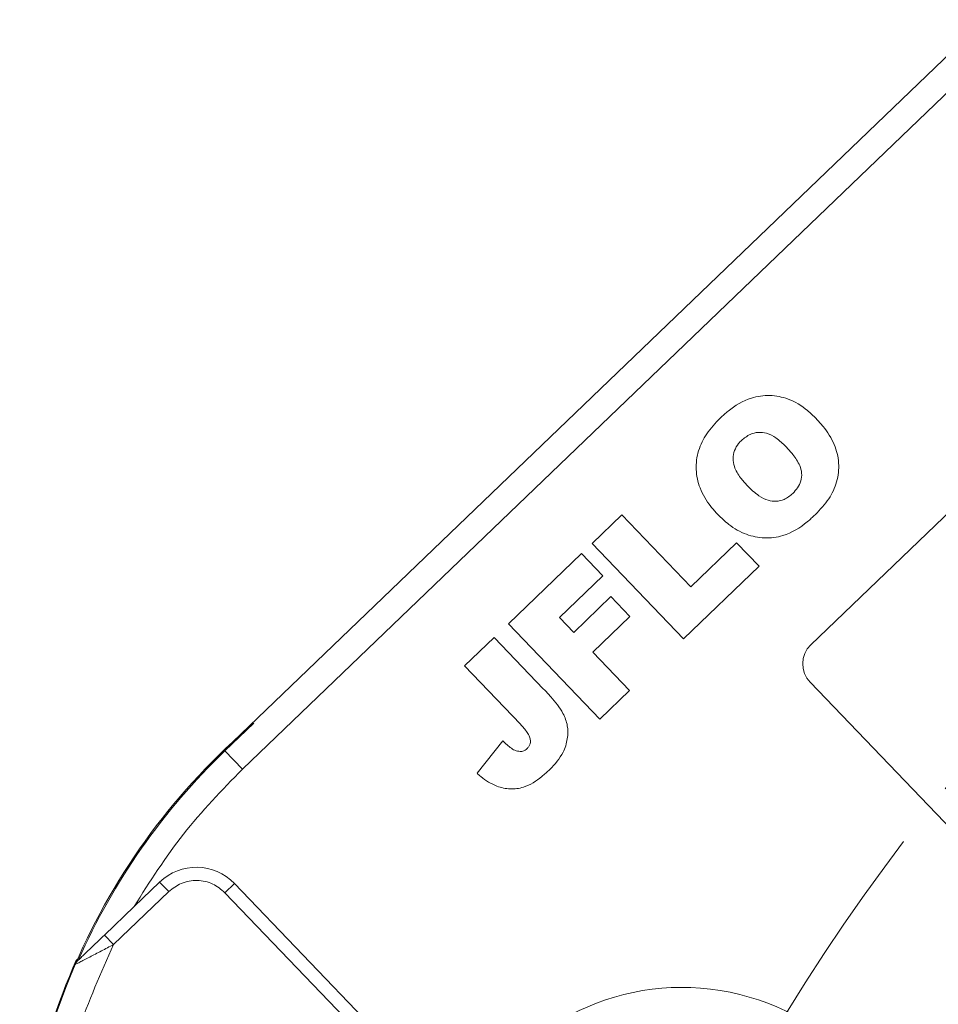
# Model space of a CAD drawing. Header units: millimetres. Extents: x 8853 to 11418, y 45 to 1005.
# Tile 25 of 256: x 9252 to 9287, y 563 to 600. Entities that reach past the tile are written whole.
import ezdxf

# ---------------------------------------------------------------- set-up
doc = ezdxf.new("R2010")
doc.units = ezdxf.units.MM
doc.linetypes.add('CENTERX2', pattern=[20.32, 12.7, -2.54, 2.54, -2.54])

msp = doc.modelspace()

# ---------------------------------------------------------------- linework, layer by layer
at = {"color": 7, "linetype": 'Continuous', "lineweight": 15}
for p, q in [((9288.926, 600.047), (9260.21, 572.469)), ((9260.903, 571.747), (9290.425, 600.101)), ((9282.398, 576.447), (9288.168, 581.988)), ((9274.124, 580.286), (9275.248, 581.365)), ((9275.248, 581.365), (9277.857, 578.649)), ((9277.587, 576.679), (9274.124, 580.286)), ((9277.857, 578.649), (9279.589, 580.313)), ((9279.589, 580.313), (9280.444, 579.423)), ((9270.961, 577.248), (9273.724, 579.902)), ((9273.724, 579.902), (9274.534, 579.059)), ((9280.444, 579.423), (9277.587, 576.679)), ((9274.534, 579.059), (9272.895, 577.484)), ((9273.434, 576.922), (9274.839, 578.272)), ((9274.839, 578.272), (9275.559, 577.523)), ((9272.895, 577.484), (9273.434, 576.922)), ((9275.559, 577.523), (9274.154, 576.173)), ((9274.424, 573.642), (9270.961, 577.248)), ((9269.297, 575.65), (9270.421, 576.729)), ((9270.421, 576.729), (9272.295, 574.778)), ((9274.154, 576.173), (9275.548, 574.721)), ((9271.416, 573.443), (9269.297, 575.65)), ((9298.301, 558.445), (9282.37, 575.033)), ((9275.548, 574.721), (9274.424, 573.642)), ((9261.336, 573.486), (9260.242, 572.435)), ((9270.755, 572.819), (9269.775, 571.589)), ((9260.903, 571.747), (9260.242, 572.435)), ((9257.772, 567.476), (9256.807, 566.549)), ((9257.772, 567.476), (9258.118, 567.115)), ((9260.6, 567.418), (9260.239, 567.072)), ((9260.6, 567.418), (9269.347, 558.31)), ((9256.03, 565.11), (9258.118, 567.115)), ((9260.239, 567.072), (9269.13, 557.814)), ((9256.807, 566.549), (9255.684, 565.471)), ((9255.684, 565.471), (9256.03, 565.11))]:
    msp.add_line(p, q, dxfattribs=at)
at = {"color": 1, "linetype": 'CENTERX2', "lineweight": 13}
msp.add_arc((9345.38, 523.672), 74.781, 111.54621, 243.82451, dxfattribs=at)
at = {"color": 7, "linetype": 'Continuous', "lineweight": 15}
for centre, radius, start, end in [((9283.091, 575.726), 1, 133.8427, 223.8427), ((9277.527, 554.438), 25, 130.3641, 156.6306), ((9277.527, 554.438), 24.954, 133.8427, 156.1425), ((9259.157, 566.033), 2, 43.8427, 133.8427), ((9277.525, 554.391), 25.046, 156.1006, 181.1536), ((9255.037, 564.156), 0.5, 133.8427, 156.6306), ((9277.527, 554.438), 25, 156.6306, 291.0548), ((9277.527, 554.438), 9.05, 293.0196, 154.6658)]:
    msp.add_arc(centre, radius, start, end, dxfattribs=at)
for points, knots in [([(9278.969, 585.029), (9279.067, 585.119), (9279.413, 585.435), (9280.037, 585.8), (9280.847, 585.925), (9281.602, 585.773), (9282.184, 585.417), (9282.493, 585.114), (9282.599, 585.011)], [0, 0, 0, 0, 0.097263, 0.341984, 0.513045, 0.684302, 0.89238, 1, 1, 1, 1]), ([(9278.88, 581.383), (9278.79, 581.482), (9278.52, 581.78), (9278.185, 582.339), (9278.022, 583.082), (9278.119, 583.802), (9278.448, 584.475), (9278.789, 584.838), (9278.969, 585.029)], [0, 0, 0, 0, 0.096905, 0.2925, 0.46579, 0.639193, 0.810645, 1, 1, 1, 1]), ([(9282.599, 585.011), (9282.689, 584.912), (9282.96, 584.616), (9283.312, 584.069), (9283.493, 583.33), (9283.413, 582.61), (9283.094, 581.929), (9282.749, 581.564), (9282.566, 581.371)], [0, 0, 0, 0, 0.096763, 0.291773, 0.464613, 0.63772, 0.807851, 1, 1, 1, 1]), ([(9279.775, 584.183), (9279.881, 584.269), (9280.068, 584.423), (9280.412, 584.504), (9280.758, 584.465), (9281.122, 584.273), (9281.337, 584.065), (9281.456, 583.95)], [0, 0, 0, 0, 0.209846, 0.372333, 0.535081, 0.742489, 1, 1, 1, 1]), ([(9280.004, 582.462), (9279.914, 582.561), (9279.716, 582.781), (9279.506, 583.13), (9279.443, 583.498), (9279.5, 583.805), (9279.63, 584.034), (9279.739, 584.145), (9279.775, 584.183)], [0, 0, 0, 0, 0.203596, 0.451902, 0.607587, 0.763348, 0.919516, 1, 1, 1, 1]), ([(9281.456, 583.95), (9281.546, 583.852), (9281.747, 583.632), (9281.969, 583.298), (9282.071, 582.946), (9282.038, 582.649), (9281.912, 582.385), (9281.783, 582.247), (9281.72, 582.179)], [0, 0, 0, 0, 0.195594, 0.436127, 0.579848, 0.724086, 0.864207, 1, 1, 1, 1]), ([(9281.72, 582.179), (9281.614, 582.093), (9281.429, 581.942), (9281.091, 581.865), (9280.754, 581.904), (9280.373, 582.106), (9280.141, 582.33), (9280.004, 582.462)], [0, 0, 0, 0, 0.204761, 0.357913, 0.511037, 0.711107, 1, 1, 1, 1]), ([(9282.566, 581.371), (9282.468, 581.281), (9282.11, 580.952), (9281.477, 580.558), (9280.647, 580.456), (9279.929, 580.601), (9279.334, 580.944), (9279.015, 581.252), (9278.88, 581.383)], [0, 0, 0, 0, 0.095574, 0.349117, 0.516447, 0.683176, 0.865288, 1, 1, 1, 1]), ([(9272.295, 574.778), (9272.386, 574.68), (9272.655, 574.392), (9273.007, 573.953), (9273.222, 573.393), (9273.209, 572.878), (9273.027, 572.276), (9272.717, 571.937), (9272.53, 571.732)], [0, 0, 0, 0, 0.11362, 0.335894, 0.475067, 0.614217, 0.767404, 1, 1, 1, 1]), ([(9271.416, 573.443), (9271.507, 573.344), (9271.639, 573.198), (9271.764, 572.985), (9271.802, 572.836), (9271.79, 572.707), (9271.74, 572.602), (9271.689, 572.548), (9271.666, 572.523)], [0, 0, 0, 0, 0.372716, 0.548628, 0.683692, 0.793503, 0.903383, 1, 1, 1, 1]), ([(9271.453, 572.412), (9271.385, 572.416), (9271.248, 572.425), (9271.066, 572.532), (9270.907, 572.668), (9270.806, 572.768), (9270.755, 572.819)], [0, 0, 0, 0, 0.2432379, 0.4865679, 0.7421142, 1, 1, 1, 1]), ([(9271.666, 572.523), (9271.643, 572.503), (9271.605, 572.469), (9271.538, 572.431), (9271.488, 572.416), (9271.457, 572.412), (9271.453, 572.412)], [0, 0, 0, 0, 0.364246, 0.622323, 0.945339, 1, 1, 1, 1]), ([(9272.53, 571.732), (9272.432, 571.642), (9272.135, 571.37), (9271.639, 571.052), (9271.023, 570.968), (9270.454, 571.096), (9270.049, 571.35), (9269.823, 571.547), (9269.775, 571.589)], [0, 0, 0, 0, 0.128183, 0.387536, 0.549691, 0.711944, 0.938522, 1, 1, 1, 1]), ([(9258.118, 567.115), (9258.268, 567.231), (9258.5, 567.41), (9258.881, 567.518), (9259.187, 567.543), (9259.493, 567.505), (9259.869, 567.383), (9260.094, 567.194), (9260.239, 567.072)], [0, 0, 0, 0, 0.239443, 0.369607, 0.5, 0.630164, 0.760557, 1, 1, 1, 1]), ([(9260.217, 537.813), (9259.439, 538.696), (9257.855, 540.492), (9255.993, 543.641), (9254.571, 547.097), (9253.706, 550.784), (9253.427, 554.561), (9253.747, 558.284), (9254.58, 561.846), (9255.553, 564.035), (9256.03, 565.11)], [0, 0, 0, 0, 0.119843, 0.244, 0.371208, 0.5, 0.628792, 0.756, 0.880157, 1, 1, 1, 1]), ([(9255.684, 565.471), (9255.497, 565.291), (9255.215, 565.021), (9254.901, 564.718), (9254.76, 564.583), (9254.709, 564.534), (9254.693, 564.518), (9254.691, 564.517), (9254.69, 564.516)], [0, 0, 0, 0, 0.498425, 0.748704, 0.873574, 0.94108, 0.971006, 1, 1, 1, 1]), ([(9256.03, 565.11), (9255.875, 565.028), (9255.565, 564.865), (9255.186, 564.668), (9254.913, 564.526), (9254.802, 564.469), (9254.75, 564.442)], [0, 0, 0, 0, 0.333317, 0.665606, 0.843893, 1, 1, 1, 1]), ([(9254.75, 564.442), (9254.7, 564.417), (9254.604, 564.367), (9254.586, 564.358), (9254.578, 564.354)], [0, 0, 0, 0, 0.522804, 1, 1, 1, 1])]:
    msp.add_open_spline(points, degree=3, knots=knots, dxfattribs=at)
msp.add_open_spline([(9260.903, 571.747), (9260.13, 570.952), (9258.585, 569.361), (9257.4, 567.487), (9256.807, 566.549)], degree=3, dxfattribs=at)

doc.saveas('drawing.dxf')
